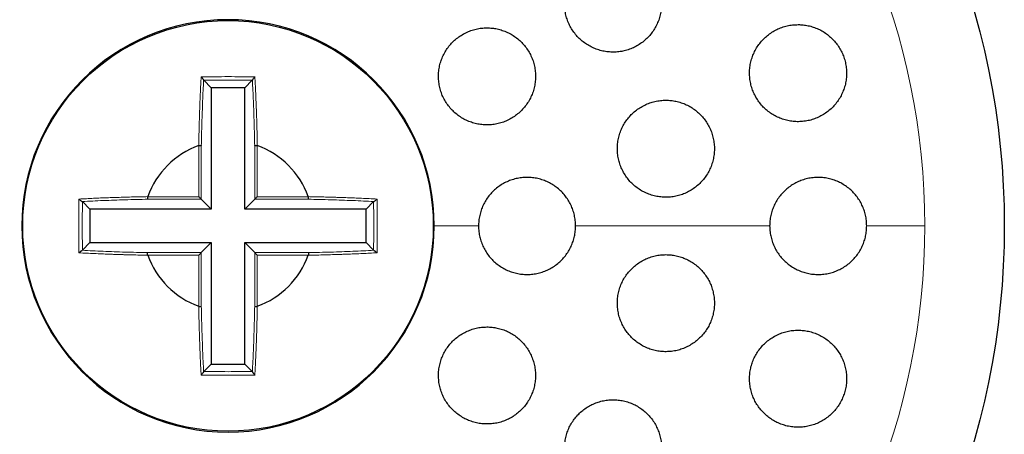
# Model space of a CAD drawing. Header units: millimetres. Extents: x 8 to 775, y 12 to 733.
# Tile 62 of 74: x 434.38 to 454.68, y 712.9 to 721.45. Entities that reach past the tile are written whole.
import ezdxf

# ---------------------------------------------------------------- set-up
doc = ezdxf.new("R2010")
doc.units = ezdxf.units.MM

msp = doc.modelspace()

# ---------------------------------------------------------------- linework, layer by layer
at = {"color": 7, "linetype": 'Continuous', "lineweight": 30}
for p, q in [((438.175, 720.2), (438.173, 720.203)), ((438.331, 720.044), (438.175, 720.2)), ((438.331, 720.044), (438.331, 717.543)), ((439.02, 720.044), (438.331, 720.044)), ((439.02, 720.044), (439.176, 720.2)), ((439.02, 717.543), (439.02, 720.044)), ((439.178, 720.203), (439.176, 720.2)), ((438.072, 718.854), (438.075, 718.855)), ((439.275, 718.855), (439.279, 718.854)), ((437.019, 717.799), (437.02, 717.802)), ((440.33, 717.802), (440.332, 717.799)), ((435.671, 717.701), (435.674, 717.699)), ((435.83, 717.543), (435.674, 717.699)), ((438.331, 717.543), (438.125, 717.749)), ((439.02, 717.543), (439.226, 717.749)), ((441.521, 717.543), (441.676, 717.699)), ((441.676, 717.699), (441.68, 717.701)), ((438.331, 717.543), (435.83, 717.543)), ((435.83, 717.543), (435.83, 716.854)), ((441.521, 717.543), (439.02, 717.543)), ((441.521, 716.854), (441.521, 717.543)), ((435.83, 716.854), (435.674, 716.698)), ((435.83, 716.854), (438.331, 716.854)), ((438.331, 716.854), (438.125, 716.648)), ((438.331, 716.854), (438.331, 714.353)), ((439.02, 716.854), (439.226, 716.648)), ((439.02, 716.854), (441.521, 716.854)), ((439.02, 714.353), (439.02, 716.854)), ((441.521, 716.854), (441.676, 716.698)), ((435.674, 716.698), (435.671, 716.696)), ((437.02, 716.595), (437.019, 716.598)), ((440.332, 716.598), (440.33, 716.595)), ((441.68, 716.696), (441.676, 716.698)), ((438.075, 715.542), (438.072, 715.544)), ((439.279, 715.544), (439.275, 715.542)), ((438.331, 714.353), (438.175, 714.198)), ((438.331, 714.353), (439.02, 714.353)), ((439.02, 714.353), (439.176, 714.198)), ((438.173, 714.194), (438.175, 714.198)), ((439.176, 714.198), (439.178, 714.194))]:
    msp.add_line(p, q, dxfattribs=at)
at = {"color": 252, "linetype": 'Continuous', "lineweight": 0}
for p, q in [((438.075, 717.799), (438.075, 718.854)), ((438.125, 718.85), (438.125, 717.749)), ((439.226, 717.749), (439.226, 718.85)), ((439.275, 718.854), (439.275, 717.799)), ((437.019, 717.799), (438.075, 717.799)), ((439.275, 717.799), (440.331, 717.799)), ((438.125, 717.749), (437.024, 717.749)), ((440.327, 717.749), (439.226, 717.749)), ((443.839, 717.199), (442.925, 717.199)), ((449.839, 717.199), (445.839, 717.199)), ((453.036, 717.199), (451.839, 717.199)), ((438.075, 716.599), (437.019, 716.599)), ((437.024, 716.648), (438.125, 716.648)), ((438.075, 715.543), (438.075, 716.599)), ((438.125, 716.648), (438.125, 715.547)), ((439.226, 716.648), (440.327, 716.648)), ((439.226, 715.547), (439.226, 716.648)), ((440.331, 716.599), (439.275, 716.599)), ((439.275, 716.599), (439.275, 715.543))]:
    msp.add_line(p, q, dxfattribs=at)
at = {"color": 7, "linetype": 'Continuous', "lineweight": 30}
for radius in [16, 4.231]:
    msp.add_circle((438.675, 717.199), radius, dxfattribs=at)
at = {"color": 252, "linetype": 'Continuous', "lineweight": 0}
for start, end in [(90, 0), (0, 90)]:
    msp.add_arc((438.675, 717.199), 14.361, start, end, dxfattribs=at)
at = {"color": 7, "linetype": 'Continuous', "lineweight": 30}
for radius, start, end in [(4.25, 90, 360), (4.25, 0, 90), (1.762, 110.0274, 159.971), (1.762, 20.0274, 69.971), (1.762, 200.0274, 249.971), (1.762, 290.0274, 339.971)]:
    msp.add_arc((438.675, 717.199), radius, start, end, dxfattribs=at)
for points, knots in [([(446.611, 722.78), (446.574, 722.779), (446.498, 722.777), (446.387, 722.757), (446.278, 722.726), (446.173, 722.682), (446.075, 722.627), (445.982, 722.561), (445.898, 722.485), (445.823, 722.399), (445.758, 722.307), (445.705, 722.207), (445.662, 722.101), (445.632, 721.992), (445.614, 721.88), (445.609, 721.767), (445.617, 721.655), (445.638, 721.544), (445.67, 721.436), (445.715, 721.333), (445.77, 721.236), (445.837, 721.145), (445.912, 721.063), (445.997, 720.989), (446.089, 720.926), (446.187, 720.873), (446.291, 720.831), (446.399, 720.801), (446.509, 720.784), (446.621, 720.778), (446.734, 720.786), (446.844, 720.806), (446.952, 720.838), (447.056, 720.882), (447.154, 720.938), (447.246, 721.005), (447.329, 721.082), (447.404, 721.167), (447.468, 721.261), (447.521, 721.361), (447.563, 721.466), (447.592, 721.576), (447.609, 721.688), (447.613, 721.801), (447.605, 721.913), (447.583, 722.024), (447.55, 722.131), (447.505, 722.234), (447.448, 722.331), (447.382, 722.421), (447.305, 722.503), (447.221, 722.576), (447.128, 722.639), (447.029, 722.691), (446.925, 722.732), (446.82, 722.76), (446.715, 722.777), (446.646, 722.779), (446.611, 722.78)], [0, 0, 0, 0, 0.018027, 0.036113, 0.05414, 0.072166, 0.090249, 0.108275, 0.126331, 0.144445, 0.162501, 0.180524, 0.198605, 0.216627, 0.234552, 0.252536, 0.270461, 0.288269, 0.306135, 0.323943, 0.341666, 0.359446, 0.377169, 0.394875, 0.412638, 0.430344, 0.448109, 0.465929, 0.483694, 0.501566, 0.519494, 0.537366, 0.55535, 0.573391, 0.591374, 0.609425, 0.627532, 0.645582, 0.663624, 0.681724, 0.699765, 0.717727, 0.735746, 0.753706, 0.771551, 0.789452, 0.807296, 0.825039, 0.842839, 0.860583, 0.878285, 0.896044, 0.913746, 0.931485, 0.94928, 0.967019, 0.983509, 1, 1, 1, 1]), ([(444.013, 721.28), (443.976, 721.279), (443.901, 721.277), (443.789, 721.257), (443.681, 721.226), (443.577, 721.182), (443.478, 721.127), (443.386, 721.062), (443.302, 720.986), (443.227, 720.902), (443.162, 720.809), (443.108, 720.71), (443.065, 720.605), (443.035, 720.497), (443.017, 720.385), (443.011, 720.273), (443.018, 720.16), (443.038, 720.049), (443.07, 719.941), (443.114, 719.838), (443.17, 719.74), (443.236, 719.649), (443.311, 719.566), (443.395, 719.492), (443.488, 719.427), (443.586, 719.374), (443.69, 719.332), (443.799, 719.302), (443.909, 719.284), (444.022, 719.278), (444.134, 719.286), (444.245, 719.305), (444.353, 719.338), (444.457, 719.382), (444.555, 719.437), (444.646, 719.504), (444.73, 719.58), (444.804, 719.665), (444.868, 719.758), (444.922, 719.857), (444.964, 719.962), (444.993, 720.071), (445.011, 720.183), (445.015, 720.295), (445.007, 720.408), (444.987, 720.519), (444.954, 720.626), (444.909, 720.73), (444.853, 720.827), (444.787, 720.918), (444.71, 721), (444.626, 721.074), (444.533, 721.137), (444.434, 721.19), (444.329, 721.231), (444.224, 721.26), (444.118, 721.277), (444.048, 721.279), (444.013, 721.28)], [0, 0, 0, 0, 0.017946, 0.035949, 0.053895, 0.07184, 0.089842, 0.107787, 0.125745, 0.143761, 0.16172, 0.179664, 0.197665, 0.215609, 0.233509, 0.251467, 0.269367, 0.287215, 0.30512, 0.322968, 0.340777, 0.358642, 0.376451, 0.394252, 0.412109, 0.42991, 0.447737, 0.46562, 0.483447, 0.501322, 0.519254, 0.53713, 0.555056, 0.573038, 0.590964, 0.60892, 0.626933, 0.644889, 0.662842, 0.680851, 0.698803, 0.71672, 0.734694, 0.75261, 0.770474, 0.788395, 0.806258, 0.824076, 0.841952, 0.85977, 0.877569, 0.895425, 0.913224, 0.931039, 0.948911, 0.966727, 0.983363, 1, 1, 1, 1]), ([(450.425, 721.347), (450.387, 721.345), (450.311, 721.343), (450.199, 721.323), (450.089, 721.291), (449.984, 721.247), (449.885, 721.191), (449.792, 721.124), (449.708, 721.047), (449.633, 720.961), (449.568, 720.868), (449.515, 720.767), (449.473, 720.662), (449.444, 720.552), (449.427, 720.44), (449.423, 720.328), (449.431, 720.216), (449.452, 720.106), (449.485, 719.999), (449.529, 719.897), (449.585, 719.8), (449.651, 719.71), (449.726, 719.628), (449.81, 719.556), (449.901, 719.492), (450, 719.439), (450.103, 719.398), (450.211, 719.368), (450.322, 719.35), (450.434, 719.345), (450.547, 719.352), (450.658, 719.372), (450.767, 719.405), (450.872, 719.45), (450.971, 719.506), (451.062, 719.574), (451.146, 719.651), (451.221, 719.738), (451.284, 719.832), (451.337, 719.933), (451.378, 720.039), (451.407, 720.149), (451.423, 720.26), (451.426, 720.373), (451.417, 720.485), (451.395, 720.595), (451.362, 720.702), (451.317, 720.803), (451.26, 720.899), (451.194, 720.989), (451.118, 721.07), (451.034, 721.142), (450.942, 721.205), (450.843, 721.257), (450.739, 721.298), (450.634, 721.326), (450.529, 721.344), (450.459, 721.346), (450.425, 721.347)], [0, 0, 0, 0, 0.018185, 0.036427, 0.054612, 0.072797, 0.091041, 0.109226, 0.127385, 0.145602, 0.163761, 0.181766, 0.199829, 0.217833, 0.23563, 0.253484, 0.27128, 0.288906, 0.30659, 0.324216, 0.341785, 0.35941, 0.37698, 0.394625, 0.412325, 0.429971, 0.447793, 0.46567, 0.483493, 0.501517, 0.519599, 0.537624, 0.555791, 0.574016, 0.592183, 0.610368, 0.62861, 0.646793, 0.664858, 0.682981, 0.701045, 0.718908, 0.736828, 0.75469, 0.77236, 0.790087, 0.807756, 0.825327, 0.842954, 0.860526, 0.878132, 0.895795, 0.913402, 0.931162, 0.948978, 0.966739, 0.983369, 1, 1, 1, 1]), ([(438.122, 720.272), (438.128, 720.264), (438.14, 720.25), (438.155, 720.231), (438.164, 720.219), (438.168, 720.212), (438.172, 720.207), (438.173, 720.204), (438.173, 720.203)], [0, 0, 0, 0, 0.3379737, 0.5848794, 0.6863809, 0.7832807, 0.8850795, 1, 1, 1, 1]), ([(439.229, 720.272), (439.222, 720.264), (439.211, 720.25), (439.196, 720.231), (439.187, 720.219), (439.183, 720.212), (439.179, 720.207), (439.178, 720.204), (439.178, 720.203)], [0, 0, 0, 0, 0.337271, 0.584132, 0.685614, 0.782527, 0.884521, 1, 1, 1, 1]), ([(447.7, 719.79), (447.662, 719.789), (447.587, 719.786), (447.475, 719.766), (447.366, 719.735), (447.262, 719.691), (447.163, 719.636), (447.07, 719.57), (446.986, 719.493), (446.912, 719.408), (446.847, 719.315), (446.793, 719.216), (446.751, 719.111), (446.72, 719.002), (446.703, 718.891), (446.698, 718.778), (446.705, 718.666), (446.726, 718.556), (446.758, 718.449), (446.802, 718.346), (446.857, 718.248), (446.922, 718.158), (446.998, 718.075), (447.082, 718.001), (447.174, 717.937), (447.272, 717.884), (447.376, 717.842), (447.484, 717.811), (447.595, 717.793), (447.708, 717.788), (447.821, 717.795), (447.932, 717.815), (448.04, 717.847), (448.145, 717.892), (448.243, 717.948), (448.335, 718.015), (448.418, 718.091), (448.493, 718.177), (448.557, 718.271), (448.61, 718.371), (448.652, 718.476), (448.681, 718.585), (448.698, 718.696), (448.702, 718.809), (448.693, 718.921), (448.672, 719.031), (448.64, 719.138), (448.595, 719.24), (448.539, 719.337), (448.473, 719.428), (448.397, 719.51), (448.312, 719.583), (448.22, 719.646), (448.121, 719.699), (448.017, 719.74), (447.911, 719.769), (447.805, 719.787), (447.735, 719.789), (447.7, 719.79)], [0, 0, 0, 0, 0.018048, 0.036154, 0.054203, 0.072252, 0.090359, 0.108409, 0.126429, 0.144508, 0.162528, 0.18045, 0.19843, 0.216352, 0.234157, 0.25202, 0.269825, 0.287546, 0.305324, 0.323046, 0.340753, 0.358516, 0.376223, 0.39399, 0.411813, 0.42958, 0.447456, 0.465388, 0.483263, 0.50125, 0.519293, 0.53728, 0.555331, 0.57344, 0.591491, 0.609531, 0.627629, 0.645669, 0.663627, 0.681643, 0.699601, 0.717442, 0.73534, 0.75318, 0.770921, 0.788719, 0.80646, 0.824162, 0.841921, 0.859624, 0.877364, 0.895161, 0.912903, 0.930742, 0.948637, 0.966477, 0.983238, 1, 1, 1, 1]), ([(438.075, 718.854), (438.082, 718.855), (438.092, 718.857), (438.103, 718.857), (438.11, 718.857), (438.116, 718.856), (438.122, 718.854), (438.124, 718.851), (438.125, 718.85)], [0, 0, 0, 0, 0.265216, 0.381301, 0.492334, 0.604217, 0.722945, 1, 1, 1, 1]), ([(439.226, 718.85), (439.227, 718.851), (439.228, 718.854), (439.235, 718.856), (439.24, 718.857), (439.247, 718.857), (439.259, 718.857), (439.269, 718.855), (439.275, 718.854)], [0, 0, 0, 0, 0.277055, 0.395783, 0.507666, 0.618699, 0.734784, 1, 1, 1, 1]), ([(445.839, 717.199), (445.838, 717.236), (445.835, 717.311), (445.816, 717.422), (445.785, 717.53), (445.742, 717.633), (445.688, 717.732), (445.623, 717.823), (445.548, 717.907), (445.464, 717.982), (445.373, 718.047), (445.274, 718.101), (445.17, 718.144), (445.062, 718.176), (444.951, 718.194), (444.838, 718.201), (444.725, 718.194), (444.614, 718.175), (444.506, 718.143), (444.401, 718.1), (444.303, 718.045), (444.211, 717.979), (444.127, 717.904), (444.052, 717.819), (443.987, 717.726), (443.933, 717.627), (443.891, 717.523), (443.861, 717.415), (443.842, 717.306), (443.84, 717.233), (443.839, 717.199)], [0, 0, 0, 0, 0.035624, 0.071362, 0.106986, 0.142608, 0.178343, 0.213965, 0.249635, 0.285418, 0.321089, 0.356861, 0.392746, 0.428519, 0.464387, 0.500369, 0.536238, 0.572154, 0.608185, 0.644101, 0.679995, 0.716005, 0.751899, 0.787712, 0.82364, 0.859452, 0.895159, 0.930981, 0.966687, 1, 1, 1, 1]), ([(451.839, 717.199), (451.838, 717.236), (451.835, 717.31), (451.816, 717.42), (451.786, 717.527), (451.743, 717.63), (451.69, 717.728), (451.626, 717.819), (451.552, 717.903), (451.469, 717.977), (451.379, 718.043), (451.281, 718.098), (451.178, 718.142), (451.07, 718.174), (450.959, 718.193), (450.846, 718.201), (450.732, 718.195), (450.62, 718.176), (450.51, 718.145), (450.405, 718.102), (450.305, 718.046), (450.212, 717.98), (450.127, 717.904), (450.052, 717.819), (449.987, 717.726), (449.933, 717.626), (449.891, 717.522), (449.861, 717.413), (449.842, 717.305), (449.84, 717.233), (449.839, 717.199)], [0, 0, 0, 0, 0.0352345, 0.0705822, 0.1058174, 0.1410434, 0.1763813, 0.2116089, 0.2470196, 0.2825415, 0.3179541, 0.3537625, 0.3896833, 0.4254931, 0.4616808, 0.4979829, 0.5341709, 0.5705534, 0.607052, 0.6434334, 0.679735, 0.7161535, 0.752453, 0.7884315, 0.8245264, 0.8605028, 0.896063, 0.9317382, 0.9672973, 1, 1, 1, 1]), ([(437.019, 717.799), (437.019, 717.792), (437.017, 717.782), (437.017, 717.771), (437.017, 717.764), (437.018, 717.758), (437.02, 717.751), (437.022, 717.75), (437.024, 717.749)], [0, 0, 0, 0, 0.266061, 0.382306, 0.49341, 0.605286, 0.723885, 1, 1, 1, 1]), ([(438.075, 717.799), (438.082, 717.792), (438.094, 717.78), (438.108, 717.766), (438.116, 717.758), (438.12, 717.753), (438.124, 717.75), (438.125, 717.749), (438.125, 717.749)], [0, 0, 0, 0, 0.3089025, 0.5562704, 0.6661118, 0.7730088, 0.8825639, 1, 1, 1, 1]), ([(439.226, 717.749), (439.226, 717.749), (439.227, 717.75), (439.23, 717.753), (439.235, 717.758), (439.243, 717.766), (439.257, 717.78), (439.269, 717.792), (439.275, 717.799)], [0, 0, 0, 0, 0.1174361, 0.2269912, 0.3338882, 0.4437296, 0.6910975, 1, 1, 1, 1]), ([(440.327, 717.749), (440.328, 717.75), (440.331, 717.751), (440.333, 717.758), (440.334, 717.764), (440.334, 717.771), (440.334, 717.782), (440.332, 717.792), (440.331, 717.799)], [0, 0, 0, 0, 0.276115, 0.394714, 0.50659, 0.617694, 0.733939, 1, 1, 1, 1]), ([(435.602, 717.752), (435.61, 717.746), (435.624, 717.734), (435.643, 717.719), (435.655, 717.71), (435.662, 717.706), (435.667, 717.702), (435.669, 717.701), (435.671, 717.701)], [0, 0, 0, 0, 0.337314, 0.584191, 0.685676, 0.782584, 0.88456, 1, 1, 1, 1]), ([(441.68, 717.701), (441.681, 717.701), (441.684, 717.702), (441.689, 717.706), (441.696, 717.711), (441.708, 717.719), (441.727, 717.734), (441.741, 717.746), (441.749, 717.752)], [0, 0, 0, 0, 0.1152749, 0.2171594, 0.3140862, 0.4156827, 0.6628177, 1, 1, 1, 1]), ([(443.839, 717.199), (443.84, 717.159), (443.843, 717.082), (443.864, 716.97), (443.895, 716.862), (443.939, 716.758), (443.994, 716.661), (444.059, 716.569), (444.135, 716.486), (444.219, 716.412), (444.311, 716.347), (444.41, 716.293), (444.514, 716.251), (444.622, 716.22), (444.733, 716.202), (444.846, 716.197), (444.959, 716.204), (445.07, 716.223), (445.178, 716.256), (445.282, 716.3), (445.381, 716.355), (445.472, 716.422), (445.555, 716.498), (445.63, 716.583), (445.694, 716.676), (445.747, 716.775), (445.789, 716.878), (445.818, 716.984), (445.836, 717.091), (445.838, 717.163), (445.839, 717.199)], [0, 0, 0, 0, 0.037637, 0.073237, 0.10895, 0.144551, 0.180173, 0.215908, 0.251531, 0.287234, 0.32305, 0.358754, 0.394563, 0.430485, 0.466294, 0.502186, 0.538192, 0.574084, 0.610001, 0.646032, 0.681949, 0.71782, 0.753807, 0.789678, 0.825455, 0.861346, 0.897122, 0.931381, 0.965741, 1, 1, 1, 1]), ([(449.839, 717.199), (449.84, 717.178), (449.84, 717.136), (449.848, 717.057), (449.865, 716.964), (449.897, 716.857), (449.941, 716.755), (449.995, 716.658), (450.06, 716.568), (450.135, 716.485), (450.219, 716.412), (450.31, 716.347), (450.409, 716.294), (450.513, 716.251), (450.621, 716.221), (450.733, 716.202), (450.846, 716.197), (450.959, 716.204), (451.071, 716.224), (451.18, 716.256), (451.285, 716.301), (451.384, 716.358), (451.476, 716.425), (451.56, 716.502), (451.634, 716.589), (451.698, 716.682), (451.751, 716.783), (451.791, 716.886), (451.819, 716.99), (451.836, 717.094), (451.838, 717.164), (451.839, 717.199)], [0, 0, 0, 0, 0.0198431, 0.0396863, 0.0748263, 0.1100783, 0.1452194, 0.1804503, 0.2157924, 0.2510252, 0.2865729, 0.3222322, 0.3577817, 0.393739, 0.4298095, 0.4657679, 0.5020536, 0.5384543, 0.5747397, 0.6111253, 0.6476273, 0.6840113, 0.7202174, 0.7565405, 0.7927445, 0.8285704, 0.8645124, 0.9003365, 0.9335265, 0.9668105, 1, 1, 1, 1]), ([(435.602, 716.645), (435.61, 716.652), (435.624, 716.663), (435.643, 716.678), (435.655, 716.687), (435.662, 716.691), (435.667, 716.695), (435.669, 716.696), (435.671, 716.696)], [0, 0, 0, 0, 0.3379737, 0.5848794, 0.6863809, 0.7832807, 0.8850795, 1, 1, 1, 1]), ([(437.019, 716.599), (437.019, 716.605), (437.017, 716.615), (437.017, 716.626), (437.017, 716.634), (437.018, 716.639), (437.02, 716.646), (437.022, 716.647), (437.024, 716.648)], [0, 0, 0, 0, 0.265216, 0.381301, 0.492334, 0.604217, 0.722945, 1, 1, 1, 1]), ([(438.075, 716.599), (438.082, 716.605), (438.094, 716.617), (438.108, 716.631), (438.116, 716.639), (438.12, 716.644), (438.124, 716.647), (438.125, 716.648), (438.125, 716.648)], [0, 0, 0, 0, 0.3089025, 0.5562704, 0.6661118, 0.7730088, 0.8825639, 1, 1, 1, 1]), ([(439.226, 716.648), (439.226, 716.648), (439.227, 716.647), (439.23, 716.644), (439.235, 716.639), (439.243, 716.631), (439.257, 716.617), (439.269, 716.605), (439.275, 716.599)], [0, 0, 0, 0, 0.117436, 0.226991, 0.333888, 0.44373, 0.691097, 1, 1, 1, 1]), ([(440.327, 716.648), (440.328, 716.647), (440.331, 716.646), (440.333, 716.639), (440.334, 716.634), (440.334, 716.626), (440.334, 716.615), (440.332, 716.605), (440.331, 716.599)], [0, 0, 0, 0, 0.277055, 0.395783, 0.507666, 0.618699, 0.734784, 1, 1, 1, 1]), ([(441.68, 716.696), (441.681, 716.696), (441.684, 716.695), (441.689, 716.691), (441.696, 716.687), (441.708, 716.678), (441.727, 716.663), (441.741, 716.652), (441.749, 716.645)], [0, 0, 0, 0, 0.115206, 0.217138, 0.314089, 0.415614, 0.662474, 1, 1, 1, 1]), ([(447.7, 716.607), (447.662, 716.606), (447.587, 716.604), (447.476, 716.584), (447.367, 716.553), (447.263, 716.509), (447.164, 716.454), (447.071, 716.388), (446.988, 716.312), (446.913, 716.227), (446.848, 716.135), (446.794, 716.036), (446.752, 715.932), (446.721, 715.823), (446.703, 715.713), (446.698, 715.601), (446.705, 715.489), (446.724, 715.379), (446.756, 715.272), (446.799, 715.169), (446.854, 715.071), (446.919, 714.98), (446.993, 714.896), (447.077, 714.822), (447.169, 714.757), (447.268, 714.703), (447.372, 714.66), (447.481, 714.629), (447.592, 714.611), (447.706, 714.605), (447.819, 714.612), (447.93, 714.632), (448.039, 714.664), (448.144, 714.709), (448.242, 714.765), (448.334, 714.831), (448.417, 714.908), (448.492, 714.993), (448.556, 715.086), (448.609, 715.185), (448.65, 715.29), (448.68, 715.398), (448.697, 715.509), (448.702, 715.621), (448.694, 715.733), (448.674, 715.842), (448.642, 715.95), (448.598, 716.052), (448.542, 716.15), (448.477, 716.24), (448.401, 716.323), (448.317, 716.397), (448.224, 716.461), (448.125, 716.514), (448.021, 716.557), (447.914, 716.586), (447.807, 716.604), (447.735, 716.606), (447.7, 716.607)], [0, 0, 0, 0, 0.01799, 0.036037, 0.054027, 0.072021, 0.090072, 0.108065, 0.125985, 0.143962, 0.16188, 0.179683, 0.197543, 0.215345, 0.233066, 0.250843, 0.268563, 0.28627, 0.304034, 0.321742, 0.339511, 0.357336, 0.375106, 0.392984, 0.410919, 0.428797, 0.446786, 0.464832, 0.48282, 0.500872, 0.518982, 0.537033, 0.555072, 0.57317, 0.591208, 0.609164, 0.627177, 0.645132, 0.66297, 0.680865, 0.698703, 0.716442, 0.734238, 0.751978, 0.76968, 0.787439, 0.805141, 0.822884, 0.840682, 0.858426, 0.876267, 0.894166, 0.912008, 0.929966, 0.947981, 0.965939, 0.982969, 1, 1, 1, 1]), ([(438.075, 715.543), (438.082, 715.542), (438.092, 715.54), (438.103, 715.54), (438.11, 715.54), (438.116, 715.541), (438.122, 715.543), (438.124, 715.546), (438.125, 715.547)], [0, 0, 0, 0, 0.266061, 0.382306, 0.49341, 0.605286, 0.723885, 1, 1, 1, 1]), ([(439.226, 715.547), (439.227, 715.546), (439.228, 715.543), (439.235, 715.541), (439.24, 715.54), (439.247, 715.54), (439.259, 715.54), (439.269, 715.542), (439.275, 715.543)], [0, 0, 0, 0, 0.276115, 0.394714, 0.50659, 0.617694, 0.733939, 1, 1, 1, 1]), ([(444.013, 715.117), (443.976, 715.115), (443.901, 715.113), (443.79, 715.093), (443.682, 715.062), (443.578, 715.019), (443.479, 714.964), (443.387, 714.899), (443.303, 714.824), (443.229, 714.74), (443.164, 714.648), (443.11, 714.549), (443.067, 714.445), (443.036, 714.338), (443.017, 714.227), (443.011, 714.115), (443.018, 714.003), (443.037, 713.892), (443.068, 713.784), (443.111, 713.68), (443.166, 713.582), (443.231, 713.49), (443.306, 713.406), (443.391, 713.332), (443.483, 713.267), (443.582, 713.212), (443.686, 713.17), (443.795, 713.139), (443.906, 713.12), (444.019, 713.115), (444.132, 713.122), (444.243, 713.141), (444.351, 713.173), (444.455, 713.217), (444.554, 713.273), (444.645, 713.339), (444.728, 713.415), (444.803, 713.499), (444.867, 713.592), (444.92, 713.69), (444.962, 713.795), (444.992, 713.903), (445.01, 714.014), (445.015, 714.126), (445.008, 714.238), (444.988, 714.348), (444.956, 714.456), (444.912, 714.559), (444.857, 714.657), (444.791, 714.749), (444.715, 714.832), (444.63, 714.906), (444.538, 714.971), (444.439, 715.024), (444.334, 715.066), (444.227, 715.096), (444.12, 715.113), (444.049, 715.116), (444.013, 715.117)], [0, 0, 0, 0, 0.017879, 0.035815, 0.053694, 0.071576, 0.089514, 0.107395, 0.125238, 0.143139, 0.160982, 0.178789, 0.196652, 0.214459, 0.232261, 0.250119, 0.267921, 0.285751, 0.303638, 0.321469, 0.339349, 0.357286, 0.375167, 0.393096, 0.411083, 0.429013, 0.44697, 0.464984, 0.482941, 0.500891, 0.518899, 0.536849, 0.554761, 0.57273, 0.590642, 0.608501, 0.626417, 0.644276, 0.662091, 0.679963, 0.697778, 0.715578, 0.733433, 0.751233, 0.769051, 0.786926, 0.804744, 0.822608, 0.840529, 0.858392, 0.876308, 0.894281, 0.912197, 0.930149, 0.948159, 0.966111, 0.983055, 1, 1, 1, 1]), ([(450.425, 715.05), (450.387, 715.049), (450.312, 715.047), (450.2, 715.027), (450.091, 714.996), (449.987, 714.952), (449.888, 714.896), (449.795, 714.83), (449.711, 714.754), (449.637, 714.669), (449.572, 714.577), (449.518, 714.478), (449.476, 714.374), (449.446, 714.266), (449.428, 714.156), (449.423, 714.045), (449.429, 713.934), (449.449, 713.824), (449.48, 713.717), (449.522, 713.614), (449.576, 713.517), (449.641, 713.426), (449.715, 713.343), (449.799, 713.268), (449.89, 713.203), (449.989, 713.148), (450.094, 713.105), (450.202, 713.073), (450.315, 713.054), (450.428, 713.048), (450.542, 713.055), (450.654, 713.075), (450.764, 713.107), (450.869, 713.152), (450.968, 713.208), (451.06, 713.275), (451.143, 713.352), (451.217, 713.437), (451.281, 713.53), (451.334, 713.63), (451.375, 713.734), (451.405, 713.842), (451.422, 713.952), (451.427, 714.063), (451.419, 714.174), (451.399, 714.284), (451.367, 714.39), (451.324, 714.493), (451.269, 714.59), (451.204, 714.68), (451.129, 714.763), (451.045, 714.837), (450.953, 714.902), (450.854, 714.956), (450.749, 714.999), (450.641, 715.029), (450.533, 715.047), (450.461, 715.049), (450.425, 715.05)], [0, 0, 0, 0, 0.018034, 0.036124, 0.054157, 0.072198, 0.090297, 0.108336, 0.126233, 0.144187, 0.162083, 0.17978, 0.197534, 0.215231, 0.232811, 0.250447, 0.268027, 0.28562, 0.303268, 0.320862, 0.338591, 0.356375, 0.374105, 0.392035, 0.410022, 0.427953, 0.446065, 0.464234, 0.482346, 0.50054, 0.518792, 0.536986, 0.555122, 0.573317, 0.591453, 0.609417, 0.627439, 0.645402, 0.663156, 0.680968, 0.698722, 0.716325, 0.733983, 0.751586, 0.769159, 0.786787, 0.80436, 0.822036, 0.839767, 0.857444, 0.87531, 0.893232, 0.9111, 0.929164, 0.947285, 0.96535, 0.982675, 1, 1, 1, 1]), ([(438.173, 714.194), (438.173, 714.193), (438.172, 714.19), (438.168, 714.185), (438.164, 714.178), (438.155, 714.166), (438.14, 714.147), (438.128, 714.133), (438.122, 714.125)], [0, 0, 0, 0, 0.115206, 0.217138, 0.314089, 0.415614, 0.662474, 1, 1, 1, 1]), ([(439.178, 714.194), (439.178, 714.193), (439.179, 714.19), (439.183, 714.185), (439.187, 714.178), (439.196, 714.166), (439.211, 714.147), (439.222, 714.133), (439.229, 714.125)], [0, 0, 0, 0, 0.1152749, 0.2171594, 0.3140862, 0.4156827, 0.6628177, 1, 1, 1, 1]), ([(446.611, 713.617), (446.574, 713.615), (446.499, 713.613), (446.388, 713.593), (446.28, 713.562), (446.176, 713.519), (446.077, 713.464), (445.985, 713.399), (445.901, 713.324), (445.827, 713.24), (445.762, 713.148), (445.708, 713.05), (445.665, 712.946), (445.634, 712.839), (445.616, 712.728), (445.609, 712.617), (445.616, 712.505), (445.634, 712.395), (445.665, 712.287), (445.708, 712.183), (445.762, 712.085), (445.827, 711.993), (445.902, 711.909), (445.986, 711.834), (446.078, 711.769), (446.177, 711.714), (446.281, 711.671), (446.39, 711.639), (446.502, 711.62), (446.615, 711.615), (446.729, 711.622), (446.84, 711.641), (446.949, 711.673), (447.053, 711.717), (447.152, 711.773), (447.243, 711.839), (447.326, 711.915), (447.401, 711.999), (447.465, 712.092), (447.518, 712.19), (447.56, 712.294), (447.59, 712.402), (447.608, 712.512), (447.614, 712.624), (447.606, 712.735), (447.587, 712.846), (447.555, 712.953), (447.512, 713.056), (447.457, 713.154), (447.392, 713.246), (447.316, 713.329), (447.231, 713.404), (447.139, 713.469), (447.04, 713.523), (446.935, 713.565), (446.827, 713.595), (446.719, 713.613), (446.647, 713.616), (446.611, 713.617)], [0, 0, 0, 0, 0.01788, 0.035817, 0.053696, 0.071581, 0.089522, 0.107406, 0.125206, 0.143064, 0.160864, 0.178583, 0.196358, 0.214078, 0.231786, 0.24955, 0.267258, 0.28503, 0.302857, 0.320628, 0.338509, 0.356447, 0.374328, 0.392319, 0.410367, 0.428358, 0.44641, 0.46452, 0.482572, 0.50061, 0.518706, 0.536744, 0.554697, 0.572707, 0.59066, 0.608495, 0.626388, 0.644223, 0.661961, 0.679755, 0.697493, 0.715195, 0.732954, 0.750656, 0.768401, 0.786201, 0.803946, 0.82179, 0.839691, 0.857536, 0.875497, 0.893514, 0.911474, 0.929516, 0.947614, 0.965655, 0.982828, 1, 1, 1, 1])]:
    msp.add_open_spline(points, degree=3, knots=knots, dxfattribs=at)
at = {"color": 252, "linetype": 'Continuous', "lineweight": 0}
for points, knots in [([(438.072, 718.854), (438.073, 718.899), (438.074, 718.992), (438.078, 719.136), (438.081, 719.261), (438.084, 719.363), (438.086, 719.44), (438.089, 719.518), (438.091, 719.591), (438.095, 719.686), (438.099, 719.805), (438.106, 719.956), (438.113, 720.113), (438.119, 720.218), (438.122, 720.272)], [0, 0, 0, 0, 0.091055, 0.189247, 0.29459, 0.346734, 0.400466, 0.455785, 0.509566, 0.553479, 0.655927, 0.764497, 0.879189, 1, 1, 1, 1]), ([(438.122, 720.272), (438.214, 720.273), (438.399, 720.274), (438.676, 720.275), (438.953, 720.274), (439.137, 720.273), (439.229, 720.272)], [0, 0, 0, 0, 0.250751, 0.500963, 0.75019, 1, 1, 1, 1]), ([(439.229, 720.272), (439.232, 720.221), (439.237, 720.121), (439.244, 719.971), (439.25, 719.851), (439.253, 719.759), (439.256, 719.695), (439.258, 719.63), (439.261, 719.56), (439.264, 719.454), (439.269, 719.315), (439.273, 719.152), (439.276, 719), (439.278, 718.901), (439.279, 718.853)], [0, 0, 0, 0, 0.1149288, 0.2243394, 0.3282291, 0.3752921, 0.4211281, 0.4657373, 0.5122265, 0.5684439, 0.6882011, 0.8000454, 0.9039742, 1, 1, 1, 1]), ([(438.173, 720.202), (438.169, 720.131), (438.162, 719.989), (438.152, 719.769), (438.144, 719.546), (438.136, 719.318), (438.13, 719.086), (438.127, 718.929), (438.125, 718.85)], [0, 0, 0, 0, 0.166266, 0.332132, 0.498021, 0.664351, 0.831541, 1, 1, 1, 1]), ([(439.176, 720.2), (439.092, 720.2), (438.926, 720.201), (438.675, 720.202), (438.425, 720.201), (438.258, 720.2), (438.175, 720.2)], [0, 0, 0, 0, 0.250162, 0.499927, 0.749729, 1, 1, 1, 1]), ([(439.226, 718.85), (439.224, 718.929), (439.221, 719.086), (439.214, 719.318), (439.207, 719.546), (439.199, 719.769), (439.189, 719.989), (439.181, 720.131), (439.178, 720.202)], [0, 0, 0, 0, 0.168459, 0.335649, 0.501979, 0.667868, 0.833734, 1, 1, 1, 1]), ([(435.602, 717.752), (435.653, 717.755), (435.753, 717.76), (435.903, 717.768), (436.023, 717.773), (436.115, 717.777), (436.179, 717.779), (436.244, 717.781), (436.314, 717.784), (436.42, 717.787), (436.559, 717.792), (436.722, 717.796), (436.874, 717.799), (436.973, 717.801), (437.02, 717.802)], [0, 0, 0, 0, 0.114929, 0.224339, 0.328229, 0.375292, 0.421128, 0.465737, 0.512226, 0.568444, 0.688201, 0.800045, 0.903974, 1, 1, 1, 1]), ([(440.33, 717.802), (440.375, 717.801), (440.469, 717.799), (440.613, 717.796), (440.738, 717.793), (440.84, 717.79), (440.917, 717.788), (440.995, 717.785), (441.068, 717.783), (441.163, 717.779), (441.282, 717.775), (441.433, 717.768), (441.59, 717.761), (441.695, 717.755), (441.749, 717.752)], [0, 0, 0, 0, 0.0910545, 0.1892472, 0.29459, 0.3467336, 0.4004656, 0.4557848, 0.509566, 0.5534792, 0.655927, 0.7644969, 0.8791888, 1, 1, 1, 1]), ([(435.602, 716.645), (435.601, 716.737), (435.6, 716.922), (435.599, 717.199), (435.6, 717.476), (435.601, 717.66), (435.602, 717.752)], [0, 0, 0, 0, 0.250751, 0.500963, 0.75019, 1, 1, 1, 1]), ([(437.024, 717.749), (436.945, 717.747), (436.788, 717.744), (436.556, 717.738), (436.328, 717.73), (436.104, 717.722), (435.885, 717.712), (435.743, 717.705), (435.672, 717.701)], [0, 0, 0, 0, 0.168459, 0.335649, 0.501979, 0.667868, 0.833734, 1, 1, 1, 1]), ([(435.674, 717.699), (435.674, 717.615), (435.672, 717.449), (435.672, 717.199), (435.672, 716.948), (435.674, 716.782), (435.674, 716.698)], [0, 0, 0, 0, 0.250162, 0.499927, 0.749729, 1, 1, 1, 1]), ([(441.679, 717.701), (441.607, 717.705), (441.466, 717.712), (441.246, 717.722), (441.023, 717.73), (440.795, 717.738), (440.563, 717.744), (440.405, 717.747), (440.327, 717.749)], [0, 0, 0, 0, 0.166266, 0.332132, 0.498021, 0.664351, 0.831541, 1, 1, 1, 1]), ([(441.676, 716.698), (441.677, 716.782), (441.678, 716.948), (441.679, 717.198), (441.678, 717.449), (441.677, 717.615), (441.676, 717.699)], [0, 0, 0, 0, 0.250162, 0.499927, 0.749729, 1, 1, 1, 1]), ([(441.749, 717.752), (441.75, 717.66), (441.751, 717.475), (441.752, 717.198), (441.751, 716.921), (441.75, 716.737), (441.749, 716.645)], [0, 0, 0, 0, 0.250751, 0.500963, 0.75019, 1, 1, 1, 1]), ([(437.02, 716.595), (436.975, 716.596), (436.882, 716.598), (436.738, 716.601), (436.613, 716.604), (436.511, 716.607), (436.434, 716.609), (436.356, 716.612), (436.283, 716.614), (436.188, 716.618), (436.068, 716.622), (435.918, 716.629), (435.761, 716.636), (435.655, 716.642), (435.602, 716.645)], [0, 0, 0, 0, 0.0910545, 0.1892472, 0.29459, 0.3467336, 0.4004656, 0.4557848, 0.509566, 0.5534792, 0.655927, 0.7644969, 0.8791888, 1, 1, 1, 1]), ([(435.672, 716.696), (435.743, 716.692), (435.885, 716.685), (436.104, 716.675), (436.328, 716.667), (436.556, 716.659), (436.788, 716.653), (436.945, 716.65), (437.024, 716.648)], [0, 0, 0, 0, 0.166266, 0.332132, 0.498021, 0.664351, 0.831541, 1, 1, 1, 1]), ([(440.327, 716.648), (440.405, 716.65), (440.563, 716.653), (440.795, 716.659), (441.023, 716.667), (441.246, 716.675), (441.466, 716.685), (441.607, 716.692), (441.679, 716.696)], [0, 0, 0, 0, 0.168459, 0.335649, 0.501979, 0.667868, 0.833734, 1, 1, 1, 1]), ([(441.749, 716.645), (441.698, 716.642), (441.598, 716.637), (441.448, 716.63), (441.328, 716.624), (441.236, 716.621), (441.171, 716.618), (441.107, 716.616), (441.037, 716.613), (440.931, 716.61), (440.792, 716.605), (440.629, 716.601), (440.476, 716.598), (440.378, 716.596), (440.33, 716.595)], [0, 0, 0, 0, 0.114929, 0.224339, 0.328229, 0.375292, 0.421128, 0.465737, 0.512226, 0.568444, 0.688201, 0.800045, 0.903974, 1, 1, 1, 1]), ([(438.122, 714.125), (438.119, 714.176), (438.113, 714.276), (438.106, 714.426), (438.101, 714.546), (438.097, 714.638), (438.095, 714.703), (438.093, 714.767), (438.09, 714.837), (438.086, 714.943), (438.082, 715.082), (438.078, 715.245), (438.075, 715.398), (438.073, 715.496), (438.072, 715.544)], [0, 0, 0, 0, 0.1149288, 0.2243394, 0.3282291, 0.3752921, 0.4211281, 0.4657373, 0.5122265, 0.5684439, 0.6882011, 0.8000454, 0.9039742, 1, 1, 1, 1]), ([(438.125, 715.547), (438.127, 715.468), (438.13, 715.311), (438.136, 715.079), (438.144, 714.851), (438.152, 714.628), (438.162, 714.408), (438.169, 714.266), (438.173, 714.195)], [0, 0, 0, 0, 0.1684593, 0.3356487, 0.5019791, 0.6678675, 0.8337343, 1, 1, 1, 1]), ([(439.178, 714.195), (439.181, 714.266), (439.189, 714.408), (439.199, 714.628), (439.207, 714.851), (439.214, 715.079), (439.221, 715.311), (439.224, 715.468), (439.226, 715.547)], [0, 0, 0, 0, 0.166266, 0.332132, 0.498021, 0.664351, 0.831541, 1, 1, 1, 1]), ([(439.279, 715.544), (439.278, 715.499), (439.276, 715.405), (439.273, 715.261), (439.27, 715.136), (439.267, 715.034), (439.265, 714.957), (439.262, 714.879), (439.26, 714.806), (439.256, 714.711), (439.252, 714.592), (439.245, 714.441), (439.238, 714.284), (439.232, 714.179), (439.229, 714.125)], [0, 0, 0, 0, 0.091055, 0.189247, 0.29459, 0.346734, 0.400466, 0.455785, 0.509566, 0.553479, 0.655927, 0.764497, 0.879189, 1, 1, 1, 1]), ([(438.175, 714.198), (438.258, 714.197), (438.425, 714.196), (438.675, 714.195), (438.926, 714.196), (439.092, 714.197), (439.176, 714.198)], [0, 0, 0, 0, 0.250162, 0.499927, 0.749729, 1, 1, 1, 1]), ([(439.229, 714.125), (439.137, 714.124), (438.952, 714.123), (438.675, 714.122), (438.398, 714.123), (438.214, 714.124), (438.122, 714.125)], [0, 0, 0, 0, 0.2507379, 0.5009163, 0.7501743, 1, 1, 1, 1])]:
    msp.add_open_spline(points, degree=3, knots=knots, dxfattribs=at)

doc.saveas('drawing.dxf')
